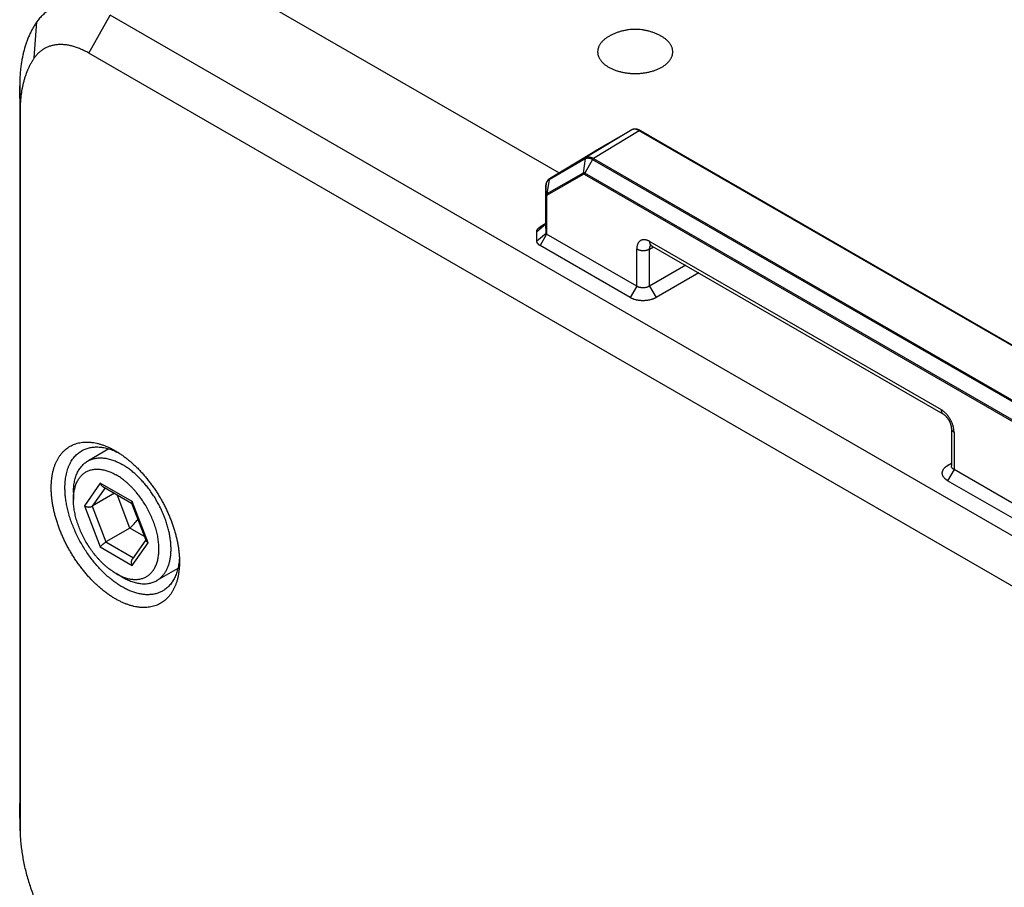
# Model space of a CAD drawing. Header units: inches. Extents: x 0 to 34, y 0 to 22.
# Tile 29 of 80: x 26.5 to 27.3, y 18.2 to 18.9. Entities that reach past the tile are written whole.
import ezdxf

# ---------------------------------------------------------------- set-up
doc = ezdxf.new("R2010")
doc.units = ezdxf.units.IN
doc.header["$LTSCALE"] = 1.87
doc.header["$MEASUREMENT"] = 0
doc.layers.get('0').update_dxf_attribs({"linetype": 'CONTINUOUS'})

msp = doc.modelspace()

# ---------------------------------------------------------------- linework, layer by layer
at = {"color": 7, "linetype": 'CONTINUOUS'}
for p, q in [((26.6115, 18.9293), (26.90821, 18.75798)), ((26.52311, 18.85607), (26.54078, 18.88705)), ((28.97083, 17.48397), (26.54078, 18.88705)), ((26.47852, 18.85209), (26.48061, 18.88168)), ((28.95315, 17.453), (26.52311, 18.85607)), ((26.46688, 18.80867), (26.46657, 18.82926)), ((26.46657, 18.82926), (26.46657, 18.2414)), ((26.46688, 18.80867), (26.46688, 18.22081)), ((26.96769, 18.79317), (26.9302, 18.77045)), ((26.96771, 18.79318), (26.93759, 18.7758)), ((26.96769, 18.79317), (26.96771, 18.79318)), ((26.97394, 18.79255), (26.93645, 18.76983)), ((28.66356, 17.81698), (26.97394, 18.79255)), ((26.97461, 18.79269), (26.9746, 18.7927)), ((26.9747, 18.79264), (26.97461, 18.79269)), ((26.98139, 18.78892), (26.9747, 18.79264)), ((28.66433, 17.81707), (26.9747, 18.79264)), ((26.98139, 18.78891), (26.98139, 18.78892)), ((26.98139, 18.78892), (28.67102, 17.81334)), ((26.89998, 18.75248), (26.92969, 18.76963)), ((26.90041, 18.75325), (26.93759, 18.7758)), ((26.90049, 18.7533), (26.9302, 18.77045)), ((26.92969, 18.76963), (26.92787, 18.75785)), ((26.93572, 18.76903), (26.92925, 18.75771)), ((26.93645, 18.76983), (26.93572, 18.76903)), ((26.93572, 18.76903), (28.62479, 17.79379)), ((26.93645, 18.76983), (28.62553, 17.79458)), ((26.93761, 18.77581), (26.93754, 18.77577)), ((26.92787, 18.75785), (26.89817, 18.7407)), ((26.92809, 18.75676), (26.89839, 18.73961)), ((26.90041, 18.75325), (26.90049, 18.7533)), ((26.9281, 18.75676), (26.92787, 18.75785)), ((26.92895, 18.75668), (26.92925, 18.75771)), ((28.61802, 17.78143), (26.92895, 18.75668)), ((28.61832, 17.78246), (26.92925, 18.75771)), ((26.89748, 18.74697), (26.89748, 18.74696)), ((26.89748, 18.71597), (26.89748, 18.74697)), ((26.89748, 18.74696), (26.89759, 18.73943)), ((26.89998, 18.75248), (26.89817, 18.7407)), ((26.89759, 18.73943), (26.89759, 18.70831)), ((26.89803, 18.73883), (26.89759, 18.73943)), ((26.89803, 18.73883), (26.89803, 18.70767)), ((26.89839, 18.73961), (26.89817, 18.7407)), ((26.89748, 18.71597), (26.88994, 18.70976)), ((26.8925, 18.71356), (26.89748, 18.71663)), ((26.89748, 18.71643), (26.8925, 18.71356)), ((26.89748, 18.71597), (26.89748, 18.71598)), ((26.89759, 18.70831), (26.89748, 18.71597)), ((26.89006, 18.7021), (26.88994, 18.70976)), ((26.89759, 18.70831), (26.89006, 18.7021)), ((26.89803, 18.70767), (26.89273, 18.69838)), ((26.97185, 18.66505), (26.89803, 18.70767)), ((26.96655, 18.65576), (26.89273, 18.69838)), ((26.98237, 18.69561), (26.98568, 18.69739)), ((26.98246, 18.70178), (27.22101, 18.56404)), ((26.98401, 18.69835), (27.22256, 18.56061)), ((26.97185, 18.66505), (26.97185, 18.69566)), ((26.98237, 18.66521), (26.98237, 18.69561)), ((27.01189, 18.68225), (26.98237, 18.66521)), ((27.02268, 18.67602), (26.98776, 18.65586)), ((26.97185, 18.66505), (26.96655, 18.65576)), ((26.98237, 18.66521), (26.98776, 18.65586)), ((27.22942, 18.54874), (27.22942, 18.51809)), ((27.23162, 18.54567), (27.23162, 18.51496)), ((26.5396, 18.53189), (26.52229, 18.5219)), ((27.22622, 18.51818), (27.22942, 18.52016)), ((27.22942, 18.52003), (27.22622, 18.51818)), ((27.23162, 18.51496), (27.2264, 18.50583)), ((27.30773, 18.47101), (27.23162, 18.51496)), ((26.53255, 18.50372), (26.51951, 18.48517)), ((26.55863, 18.48866), (26.53255, 18.50372)), ((27.30252, 18.46188), (27.2264, 18.50583)), ((26.51059, 18.49604), (26.51059, 18.49032)), ((26.5365, 18.50003), (26.52586, 18.48491)), ((26.54428, 18.49554), (26.52586, 18.48491)), ((26.53462, 18.50112), (26.55823, 18.48749)), ((26.55688, 18.46705), (26.54627, 18.49439)), ((26.5582, 18.48756), (26.57023, 18.45654)), ((26.57167, 18.45505), (26.55863, 18.48866)), ((26.51951, 18.48517), (26.53255, 18.45156)), ((26.52586, 18.48491), (26.5372, 18.45568)), ((26.55688, 18.46705), (26.5372, 18.45568)), ((26.56884, 18.46014), (26.55688, 18.46705)), ((26.5372, 18.45568), (26.55966, 18.44271)), ((26.55863, 18.4365), (26.57167, 18.45505)), ((26.56993, 18.45733), (26.55897, 18.44174)), ((26.53255, 18.45156), (26.55863, 18.4365)), ((26.5961, 18.43403), (26.5788, 18.42404)), ((26.54559, 18.4297), (26.5456, 18.42969)), ((26.55055, 18.42684), (26.5456, 18.42969)), ((26.46688, 18.22081), (26.46657, 18.2414)), ((26.46657, 18.2414), (26.46659, 18.23924)), ((26.46689, 18.21902), (26.46659, 18.23924)), ((26.46688, 18.22081), (26.46689, 18.21902))]:
    msp.add_line(p, q, dxfattribs=at)
for points in [[(26.9746, 18.7927), (26.97435, 18.79283), (26.97404, 18.79299), (26.97373, 18.79313), (26.97342, 18.79327), (26.97311, 18.79339), (26.9728, 18.7935), (26.97249, 18.79359), (26.97219, 18.79367), (26.97188, 18.79374), (26.97158, 18.7938), (26.97129, 18.79384), (26.97099, 18.79387), (26.9707, 18.79389), (26.97042, 18.79389), (26.97014, 18.79388), (26.96987, 18.79386), (26.96961, 18.79383), (26.96934, 18.79379), (26.96909, 18.79373), (26.96884, 18.79366), (26.9686, 18.79359), (26.96836, 18.7935), (26.96813, 18.7934), (26.9679, 18.79329), (26.96771, 18.79318)], [(26.90041, 18.75325), (26.90028, 18.75317), (26.90008, 18.75303), (26.89988, 18.75288), (26.89969, 18.75272), (26.89951, 18.75256), (26.89933, 18.75238), (26.89916, 18.75219), (26.899, 18.752), (26.89884, 18.75179), (26.89869, 18.75157), (26.89855, 18.75135), (26.89841, 18.75111), (26.89828, 18.75087), (26.89817, 18.75061), (26.89806, 18.75035), (26.89796, 18.75008), (26.89786, 18.7498), (26.89778, 18.74951), (26.89771, 18.74921), (26.89765, 18.7489), (26.89759, 18.74859), (26.89755, 18.74827), (26.89752, 18.74794), (26.8975, 18.74761), (26.89748, 18.74727), (26.89748, 18.74697)], [(26.98296, 18.69879), (26.98296, 18.69879), (26.98297, 18.69879), (26.98298, 18.69879), (26.98301, 18.69878), (26.98304, 18.69877), (26.98308, 18.69876), (26.98313, 18.69875), (26.98319, 18.69873), (26.98325, 18.69871), (26.98332, 18.69868), (26.9834, 18.69865), (26.98349, 18.69861), (26.98359, 18.69857), (26.98369, 18.69852), (26.9838, 18.69847), (26.98391, 18.6984), (26.98401, 18.69835)], [(27.22256, 18.56061), (27.22267, 18.56055), (27.2228, 18.56047), (27.22293, 18.56038), (27.22307, 18.56029), (27.22322, 18.56018), (27.22337, 18.56008), (27.22352, 18.55996), (27.22368, 18.55983), (27.22384, 18.5597), (27.22401, 18.55956), (27.22418, 18.55941), (27.22435, 18.55925), (27.22452, 18.55908), (27.2247, 18.55891), (27.22487, 18.55873), (27.22505, 18.55854), (27.22523, 18.55835), (27.2254, 18.55815), (27.22558, 18.55794), (27.22575, 18.55773), (27.22593, 18.55751), (27.2261, 18.55728), (27.22627, 18.55705), (27.22644, 18.55682), (27.22661, 18.55657), (27.22677, 18.55633), (27.22693, 18.55608), (27.22709, 18.55582), (27.22724, 18.55557), (27.22739, 18.55531), (27.22754, 18.55504), (27.22768, 18.55478), (27.22782, 18.55452), (27.22795, 18.55425), (27.22807, 18.55399), (27.22819, 18.55372), (27.22831, 18.55346), (27.22841, 18.5532), (27.22852, 18.55294), (27.22861, 18.55268), (27.22871, 18.55242), (27.22879, 18.55217), (27.22887, 18.55192), (27.22895, 18.55167), (27.22901, 18.55143), (27.22908, 18.55119), (27.22913, 18.55096), (27.22918, 18.55073), (27.22923, 18.55051), (27.22927, 18.5503), (27.2293, 18.55009), (27.22933, 18.54989), (27.22936, 18.5497), (27.22938, 18.54952), (27.22939, 18.54934), (27.22941, 18.54917), (27.22941, 18.54901), (27.22942, 18.54886), (27.22942, 18.54874)]]:
    msp.add_lwpolyline(points, dxfattribs=at)
for centre, radius, start, end in [((26.97752, 18.84406), 0.02958, 60.00158, 61.58408), ((26.96974, 18.78961), 0.00411, 119.67793, 119.9883), ((26.9397, 18.77214), 0.00422, 120.00317, 121.15763), ((26.37823, 18.63802), 0.24728, 316.25941, 318.49272)]:
    msp.add_arc(centre, radius, start, end, dxfattribs=at)
for points, knots in [([(26.49105, 18.89156), (26.49055, 18.89125), (26.48955, 18.89061), (26.48811, 18.88957), (26.48672, 18.88845), (26.48539, 18.88725), (26.48411, 18.88597), (26.48288, 18.88461), (26.48171, 18.88318), (26.48097, 18.88219), (26.48061, 18.88168)], [0, 0, 0, 0, 0.122271, 0.244873, 0.368038, 0.491995, 0.616964, 0.743156, 0.870772, 1, 1, 1, 1]), ([(26.48061, 18.88168), (26.48004, 18.88086), (26.47892, 18.87918), (26.47735, 18.87655), (26.47588, 18.87382), (26.47452, 18.87097), (26.47326, 18.86801), (26.47171, 18.86389), (26.47038, 18.85959), (26.46928, 18.85515), (26.46856, 18.8517), (26.46795, 18.84815), (26.46744, 18.84452), (26.46705, 18.84081), (26.46668, 18.83572), (26.46657, 18.83186), (26.46657, 18.82926)], [0, 0, 0, 0, 0.054531, 0.109917, 0.166225, 0.223514, 0.281837, 0.34124, 0.463411, 0.52626, 0.590304, 0.655556, 0.722024, 0.78971, 0.85861, 1, 1, 1, 1]), ([(26.9916, 18.87007), (26.9908, 18.87051), (26.98958, 18.87112), (26.98791, 18.87188), (26.98623, 18.87258), (26.98409, 18.87336), (26.98146, 18.87415), (26.97878, 18.87477), (26.97606, 18.87522), (26.97332, 18.87549), (26.97057, 18.87558), (26.96781, 18.87549), (26.96507, 18.87522), (26.96235, 18.87477), (26.95968, 18.87415), (26.95705, 18.87336), (26.9549, 18.87258), (26.95322, 18.87188), (26.95156, 18.87112), (26.95034, 18.87051), (26.94954, 18.87007)], [0, 0, 0, 0, 0.062205, 0.093344, 0.124504, 0.186881, 0.249343, 0.311895, 0.374534, 0.437245, 0.5, 0.562755, 0.625466, 0.688105, 0.750657, 0.813119, 0.875496, 0.906656, 0.937795, 1, 1, 1, 1]), ([(26.94954, 18.87007), (26.94917, 18.86987), (26.94844, 18.86946), (26.9474, 18.86881), (26.94642, 18.86812), (26.94549, 18.86741), (26.94463, 18.86667), (26.94384, 18.86591), (26.94311, 18.86513), (26.94245, 18.86432), (26.94186, 18.8635), (26.94134, 18.86266), (26.94089, 18.86181), (26.94052, 18.86094), (26.94023, 18.86007), (26.94001, 18.85919), (26.93987, 18.8583), (26.93981, 18.85741), (26.93982, 18.85652), (26.93991, 18.85563), (26.94008, 18.85474), (26.94033, 18.85386), (26.94065, 18.85299), (26.94104, 18.85213), (26.94151, 18.85128), (26.94206, 18.85044), (26.94267, 18.84963), (26.94336, 18.84883), (26.94411, 18.84805), (26.94493, 18.8473), (26.94581, 18.84657), (26.94676, 18.84587), (26.94776, 18.8452), (26.94846, 18.84477), (26.94882, 18.84457)], [0, 0, 0, 0, 0.038049, 0.075141, 0.111259, 0.146395, 0.180551, 0.213738, 0.245979, 0.277311, 0.30778, 0.337448, 0.366389, 0.394691, 0.422454, 0.44979, 0.476821, 0.503676, 0.530488, 0.55739, 0.584516, 0.61199, 0.639933, 0.668451, 0.697641, 0.727586, 0.758356, 0.790006, 0.822581, 0.85611, 0.890614, 0.926099, 0.962565, 1, 1, 1, 1]), ([(26.94882, 18.84457), (26.94955, 18.84415), (26.95068, 18.84356), (26.95225, 18.84285), (26.95349, 18.84235), (26.95476, 18.84188), (26.95653, 18.84131), (26.95882, 18.84068), (26.96165, 18.8401), (26.96458, 18.83968), (26.96756, 18.83942), (26.97057, 18.83934), (26.97357, 18.83942), (26.97656, 18.83968), (26.97948, 18.8401), (26.98232, 18.84068), (26.98461, 18.84131), (26.98637, 18.84188), (26.98764, 18.84235), (26.98888, 18.84285), (26.99007, 18.84338), (26.99121, 18.84395), (26.9923, 18.84455), (26.99335, 18.84518), (26.99433, 18.84584), (26.99526, 18.84653), (26.99613, 18.84724), (26.99694, 18.84798), (26.99769, 18.84874), (26.99837, 18.84952), (26.99898, 18.85031), (26.99952, 18.85113), (27, 18.85195), (27.0004, 18.8528), (27.00073, 18.85365), (27.00099, 18.85451), (27.00118, 18.85538), (27.00129, 18.85625), (27.00133, 18.85712), (27.00129, 18.85799), (27.00118, 18.85887), (27.00099, 18.85973), (27.00073, 18.86059), (27.0004, 18.86145), (27, 18.86229), (26.99952, 18.86311), (26.99898, 18.86393), (26.99837, 18.86473), (26.99769, 18.8655), (26.99694, 18.86626), (26.99613, 18.867), (26.99526, 18.86771), (26.99433, 18.8684), (26.99335, 18.86906), (26.99266, 18.86947), (26.99231, 18.86967)], [0, 0, 0, 0, 0.03254, 0.049368, 0.066545, 0.084051, 0.101867, 0.13833, 0.175741, 0.213878, 0.252509, 0.291389, 0.330269, 0.368899, 0.407037, 0.444447, 0.48091, 0.498726, 0.516233, 0.533409, 0.550237, 0.5667, 0.582784, 0.598479, 0.613775, 0.628669, 0.64316, 0.65725, 0.670947, 0.684262, 0.697213, 0.709821, 0.722114, 0.734123, 0.745887, 0.757447, 0.768851, 0.780149, 0.791392, 0.802636, 0.813933, 0.825337, 0.836897, 0.848661, 0.86067, 0.872963, 0.885571, 0.898522, 0.911838, 0.925535, 0.939625, 0.954115, 0.969009, 0.984306, 1, 1, 1, 1]), ([(26.52311, 18.85607), (26.522, 18.85671), (26.5198, 18.8579), (26.51644, 18.85946), (26.51312, 18.86075), (26.50983, 18.86177), (26.5066, 18.86251), (26.50345, 18.86297), (26.50086, 18.86311), (26.49884, 18.86308), (26.49737, 18.86299), (26.49592, 18.86282), (26.4945, 18.86258), (26.49312, 18.86228), (26.49176, 18.8619), (26.49044, 18.86145), (26.48915, 18.86093), (26.4879, 18.86035), (26.48669, 18.85969), (26.48552, 18.85897), (26.48439, 18.85818), (26.48329, 18.85733), (26.48225, 18.8564), (26.48124, 18.85542), (26.48028, 18.85437), (26.47937, 18.85326), (26.47879, 18.85249), (26.47852, 18.85209)], [0, 0, 0, 0, 0.077216, 0.151799, 0.223724, 0.293011, 0.359731, 0.42401, 0.486031, 0.516278, 0.546059, 0.575413, 0.604384, 0.633021, 0.661372, 0.689493, 0.717438, 0.745265, 0.773032, 0.800799, 0.828626, 0.856571, 0.884691, 0.913042, 0.941677, 0.970647, 1, 1, 1, 1]), ([(26.47852, 18.85209), (26.47804, 18.85141), (26.47711, 18.85002), (26.47581, 18.84785), (26.4746, 18.84558), (26.47308, 18.84241), (26.47175, 18.83908), (26.4706, 18.83561), (26.46955, 18.83197), (26.46869, 18.8282), (26.46802, 18.82432), (26.46761, 18.82132), (26.46728, 18.81824), (26.46697, 18.81402), (26.46688, 18.81082), (26.46688, 18.80867)], [0, 0, 0, 0, 0.054533, 0.10992, 0.166229, 0.223519, 0.341222, 0.401746, 0.46342, 0.590294, 0.655548, 0.722018, 0.789705, 0.858606, 1, 1, 1, 1]), ([(26.97394, 18.79255), (26.97387, 18.79259), (26.97372, 18.79267), (26.97351, 18.79279), (26.97329, 18.7929), (26.973, 18.79303), (26.97265, 18.79318), (26.97209, 18.7934), (26.97139, 18.7936), (26.97058, 18.79374), (26.96992, 18.79376), (26.96941, 18.79372), (26.96904, 18.79367), (26.96869, 18.79359), (26.96835, 18.79348), (26.96802, 18.79335), (26.96781, 18.79324), (26.96771, 18.79318)], [0, 0, 0, 0, 0.037979, 0.075488, 0.11253, 0.14908, 0.220706, 0.290364, 0.423802, 0.549789, 0.669054, 0.726543, 0.782813, 0.838066, 0.892527, 0.946432, 1, 1, 1, 1]), ([(26.97394, 18.79255), (26.97401, 18.79259), (26.97411, 18.79264), (26.97425, 18.79269), (26.97435, 18.79271), (26.97444, 18.79271), (26.97454, 18.7927), (26.97462, 18.79268), (26.97467, 18.79266), (26.9747, 18.79264)], [0, 0, 0, 0, 0.290196, 0.423771, 0.549885, 0.669246, 0.782976, 0.892604, 1, 1, 1, 1]), ([(26.9302, 18.77045), (26.93017, 18.77043), (26.9301, 18.77038), (26.93001, 18.7703), (26.92993, 18.77021), (26.92983, 18.77008), (26.92974, 18.76989), (26.9297, 18.76972), (26.92969, 18.76963)], [0, 0, 0, 0, 0.119846, 0.240342, 0.361998, 0.485271, 0.737726, 1, 1, 1, 1]), ([(26.92969, 18.76963), (26.92978, 18.76969), (26.92999, 18.76979), (26.9303, 18.76993), (26.93063, 18.77003), (26.93097, 18.77011), (26.93133, 18.77017), (26.93182, 18.7702), (26.93232, 18.77018), (26.93284, 18.77012), (26.93338, 18.77001), (26.93407, 18.76981), (26.9349, 18.76948), (26.93544, 18.76919), (26.93572, 18.76904)], [0, 0, 0, 0, 0.053737, 0.107702, 0.162148, 0.217325, 0.273477, 0.330835, 0.449926, 0.512081, 0.576091, 0.709746, 0.851068, 1, 1, 1, 1]), ([(26.9302, 18.77045), (26.9303, 18.77051), (26.93051, 18.77062), (26.93084, 18.77075), (26.93118, 18.77086), (26.93154, 18.77095), (26.9319, 18.771), (26.93228, 18.77103), (26.93267, 18.77103), (26.93306, 18.771), (26.93347, 18.77095), (26.93388, 18.77087), (26.9343, 18.77076), (26.93488, 18.77058), (26.9356, 18.77029), (26.93617, 18.76999), (26.93645, 18.76983)], [0, 0, 0, 0, 0.053691, 0.107623, 0.162043, 0.217205, 0.273349, 0.330704, 0.389477, 0.449862, 0.512015, 0.576021, 0.641916, 0.709722, 0.851051, 1, 1, 1, 1]), ([(26.90049, 18.7533), (26.90046, 18.75327), (26.90039, 18.75323), (26.9003, 18.75315), (26.90022, 18.75306), (26.90012, 18.75293), (26.90003, 18.75273), (26.89999, 18.75257), (26.89998, 18.75248)], [0, 0, 0, 0, 0.119713, 0.24009, 0.361656, 0.484879, 0.7374, 1, 1, 1, 1]), ([(26.92925, 18.75771), (26.92922, 18.75773), (26.92916, 18.75776), (26.92906, 18.75781), (26.92897, 18.75785), (26.92884, 18.7579), (26.92869, 18.75794), (26.92851, 18.75797), (26.92836, 18.75798), (26.92825, 18.75797), (26.92817, 18.75796), (26.9281, 18.75794), (26.92805, 18.75793), (26.92802, 18.75791), (26.92798, 18.7579), (26.92793, 18.75788), (26.9279, 18.75786), (26.92787, 18.75785)], [0, 0, 0, 0, 0.075238, 0.148606, 0.220082, 0.289659, 0.423102, 0.5492, 0.668474, 0.725943, 0.78219, 0.837427, 0.864758, 0.891923, 0.918929, 0.945895, 1, 1, 1, 1]), ([(26.92895, 18.75668), (26.92893, 18.75669), (26.9289, 18.75671), (26.92884, 18.75674), (26.92878, 18.75676), (26.9287, 18.75679), (26.9286, 18.75682), (26.92849, 18.75684), (26.92838, 18.75684), (26.92829, 18.75683), (26.92823, 18.75682), (26.92818, 18.7568), (26.92814, 18.75678), (26.92811, 18.75677), (26.92809, 18.75676)], [0, 0, 0, 0, 0.075128, 0.148548, 0.220105, 0.289735, 0.423176, 0.549095, 0.668284, 0.782003, 0.837357, 0.891968, 0.946102, 1, 1, 1, 1]), ([(26.89748, 18.74697), (26.89748, 18.74728), (26.8975, 18.74789), (26.8976, 18.74864), (26.89772, 18.7492), (26.89783, 18.7496), (26.89796, 18.74999), (26.89811, 18.75035), (26.89829, 18.7507), (26.89847, 18.75102), (26.89868, 18.75132), (26.89891, 18.7516), (26.89915, 18.75186), (26.89941, 18.75209), (26.89969, 18.7523), (26.89988, 18.75243), (26.89998, 18.75248)], [0, 0, 0, 0, 0.148143, 0.288442, 0.35574, 0.421202, 0.48491, 0.546962, 0.607468, 0.666541, 0.724313, 0.780939, 0.836608, 0.891525, 0.945912, 1, 1, 1, 1]), ([(26.89817, 18.7407), (26.89814, 18.74068), (26.8981, 18.74066), (26.89804, 18.74061), (26.89798, 18.74056), (26.8979, 18.74048), (26.89782, 18.74036), (26.89774, 18.74021), (26.89767, 18.74004), (26.89761, 18.73978), (26.89759, 18.73957), (26.89759, 18.73943)], [0, 0, 0, 0, 0.053752, 0.107905, 0.162617, 0.218167, 0.332587, 0.452568, 0.578678, 0.711561, 1, 1, 1, 1]), ([(26.89839, 18.73961), (26.89837, 18.7396), (26.89835, 18.73959), (26.89829, 18.73955), (26.89823, 18.73949), (26.89817, 18.73941), (26.89812, 18.73931), (26.89808, 18.7392), (26.89806, 18.73911), (26.89805, 18.73902), (26.89804, 18.73897), (26.89804, 18.73893), (26.89803, 18.73888), (26.89803, 18.73885), (26.89803, 18.73883)], [0, 0, 0, 0, 0.0539, 0.108049, 0.217968, 0.331704, 0.450939, 0.576899, 0.710316, 0.779944, 0.851536, 0.888069, 0.924981, 1, 1, 1, 1]), ([(26.88994, 18.70976), (26.88994, 18.70978), (26.88994, 18.70982), (26.88994, 18.70988), (26.88993, 18.70992), (26.88994, 18.70996), (26.88994, 18.71002), (26.88994, 18.71008), (26.88995, 18.71015), (26.88996, 18.71021), (26.88996, 18.71028), (26.88997, 18.71034), (26.88999, 18.71043), (26.89001, 18.71054), (26.89005, 18.71067), (26.8901, 18.71084), (26.89018, 18.71105), (26.8903, 18.71131), (26.89043, 18.71156), (26.89056, 18.71176), (26.89068, 18.71192), (26.8908, 18.71208), (26.89096, 18.71228), (26.89113, 18.71247), (26.89128, 18.71262), (26.8914, 18.71273), (26.89152, 18.71285), (26.89164, 18.71295), (26.89175, 18.71304), (26.89184, 18.71311), (26.89191, 18.71316), (26.89198, 18.71322), (26.89205, 18.71327), (26.89211, 18.71331), (26.89216, 18.71334), (26.89221, 18.71338), (26.89227, 18.71342), (26.89234, 18.71347), (26.89242, 18.71351), (26.89248, 18.71354), (26.8925, 18.71356)], [0, 0, 0, 0, 0.013579, 0.027154, 0.033939, 0.040725, 0.054313, 0.06792, 0.081539, 0.095174, 0.108838, 0.122536, 0.136272, 0.163865, 0.191652, 0.219665, 0.276456, 0.334429, 0.393703, 0.454346, 0.485191, 0.516387, 0.579886, 0.64501, 0.67823, 0.71191, 0.746063, 0.780702, 0.815839, 0.833591, 0.851466, 0.869478, 0.887642, 0.905924, 0.915088, 0.924256, 0.942665, 0.961426, 0.980739, 1, 1, 1, 1]), ([(26.89803, 18.70767), (26.89802, 18.70768), (26.89799, 18.7077), (26.89796, 18.70772), (26.89793, 18.70774), (26.89791, 18.70775), (26.89788, 18.70777), (26.89785, 18.7078), (26.89781, 18.70784), (26.89777, 18.70788), (26.89774, 18.70792), (26.8977, 18.70797), (26.89766, 18.70804), (26.89762, 18.70813), (26.8976, 18.70822), (26.89759, 18.70828), (26.89759, 18.70831)], [0, 0, 0, 0, 0.073331, 0.109117, 0.144197, 0.178859, 0.213168, 0.280473, 0.346129, 0.410323, 0.473243, 0.53514, 0.656185, 0.773761, 0.888286, 1, 1, 1, 1]), ([(26.89273, 18.69838), (26.8927, 18.69839), (26.89265, 18.69842), (26.89257, 18.69846), (26.89249, 18.69851), (26.89243, 18.69855), (26.89238, 18.69858), (26.89233, 18.69861), (26.89227, 18.69865), (26.89219, 18.6987), (26.89212, 18.69875), (26.89205, 18.6988), (26.89196, 18.69887), (26.89185, 18.69895), (26.89172, 18.69906), (26.8916, 18.69917), (26.89148, 18.69927), (26.89133, 18.69942), (26.89115, 18.69961), (26.89098, 18.6998), (26.89085, 18.69996), (26.89074, 18.70012), (26.8906, 18.70032), (26.89045, 18.70056), (26.89033, 18.70081), (26.89024, 18.70102), (26.89019, 18.70119), (26.89015, 18.70132), (26.89012, 18.70143), (26.8901, 18.70151), (26.89009, 18.70158), (26.89008, 18.70164), (26.89007, 18.70171), (26.89007, 18.70177), (26.89006, 18.70184), (26.89006, 18.70189), (26.89005, 18.70194), (26.89005, 18.70198), (26.89005, 18.70203), (26.89006, 18.70208), (26.89006, 18.7021)], [0, 0, 0, 0, 0.01926, 0.03857, 0.057332, 0.075743, 0.084911, 0.094075, 0.112357, 0.130521, 0.148533, 0.166408, 0.18416, 0.219297, 0.253936, 0.288088, 0.321767, 0.354986, 0.420106, 0.483602, 0.514795, 0.545638, 0.606277, 0.665549, 0.723521, 0.780313, 0.808326, 0.836114, 0.863709, 0.877446, 0.891146, 0.904811, 0.918448, 0.932068, 0.945678, 0.959268, 0.966055, 0.97284, 0.986419, 1, 1, 1, 1]), ([(26.98246, 18.70178), (26.98237, 18.70183), (26.9822, 18.70193), (26.98194, 18.70207), (26.98168, 18.7022), (26.98134, 18.70236), (26.98091, 18.70255), (26.9804, 18.70274), (26.97989, 18.7029), (26.97939, 18.70303), (26.97889, 18.70313), (26.97825, 18.70322), (26.97762, 18.70324), (26.97701, 18.70319), (26.97657, 18.70312), (26.97614, 18.70302), (26.97573, 18.70289), (26.97533, 18.70273), (26.97496, 18.70253), (26.9746, 18.7023), (26.97426, 18.70204), (26.97393, 18.70175), (26.97363, 18.70143), (26.97336, 18.70108), (26.9731, 18.70071), (26.97287, 18.7003), (26.97258, 18.69973), (26.97235, 18.6991), (26.97217, 18.69845), (26.97205, 18.69793), (26.97196, 18.69738), (26.97191, 18.69692), (26.97188, 18.69654), (26.97187, 18.69625), (26.97186, 18.69596), (26.97185, 18.69576), (26.97185, 18.69566)], [0, 0, 0, 0, 0.018921, 0.037612, 0.05607, 0.074287, 0.109997, 0.144736, 0.178507, 0.211329, 0.243238, 0.274278, 0.33394, 0.362735, 0.390939, 0.41865, 0.445982, 0.473059, 0.500009, 0.526959, 0.554037, 0.581368, 0.609074, 0.637271, 0.666063, 0.695537, 0.725766, 0.788694, 0.821515, 0.855278, 0.890006, 0.925711, 0.943927, 0.962386, 0.981078, 1, 1, 1, 1]), ([(26.98237, 18.69561), (26.98236, 18.69577), (26.98237, 18.69608), (26.98241, 18.69654), (26.98249, 18.69697), (26.98261, 18.69737), (26.98275, 18.69775), (26.98293, 18.69809), (26.98315, 18.69839), (26.98331, 18.69857), (26.9834, 18.69865)], [0, 0, 0, 0, 0.145083, 0.283955, 0.416608, 0.543209, 0.664144, 0.780009, 0.891623, 1, 1, 1, 1]), ([(26.98401, 18.69835), (26.98395, 18.69838), (26.98383, 18.69846), (26.98366, 18.69859), (26.9835, 18.69873), (26.9833, 18.69895), (26.98307, 18.69926), (26.98285, 18.69967), (26.98267, 18.70014), (26.98255, 18.70065), (26.98247, 18.7012), (26.98246, 18.70158), (26.98246, 18.70178)], [0, 0, 0, 0, 0.053911, 0.108084, 0.162769, 0.218207, 0.33213, 0.451473, 0.577374, 0.710572, 0.851434, 1, 1, 1, 1]), ([(26.97185, 18.69566), (26.97203, 18.69556), (26.9724, 18.69536), (26.97298, 18.69511), (26.9736, 18.6949), (26.97426, 18.69472), (26.97494, 18.69458), (26.97565, 18.69447), (26.97637, 18.69441), (26.97709, 18.69438), (26.97782, 18.6944), (26.97854, 18.69446), (26.97924, 18.69455), (26.97993, 18.69469), (26.98059, 18.69486), (26.98122, 18.69507), (26.98181, 18.69532), (26.98219, 18.69551), (26.98237, 18.69561)], [0, 0, 0, 0, 0.055747, 0.113968, 0.174429, 0.236842, 0.300876, 0.366164, 0.432315, 0.498921, 0.565564, 0.631827, 0.6973, 0.761587, 0.824317, 0.885152, 0.943794, 1, 1, 1, 1]), ([(26.98237, 18.66521), (26.98232, 18.66518), (26.98226, 18.66514), (26.98217, 18.66509), (26.98208, 18.66504), (26.98196, 18.66498), (26.98182, 18.66491), (26.98167, 18.66484), (26.98148, 18.66475), (26.98123, 18.66464), (26.98092, 18.66452), (26.98049, 18.66437), (26.97993, 18.66421), (26.97925, 18.66405), (26.97854, 18.66394), (26.97782, 18.66387), (26.97709, 18.66384), (26.97637, 18.66385), (26.97577, 18.66389), (26.97529, 18.66394), (26.97483, 18.66401), (26.97426, 18.66412), (26.97371, 18.66427), (26.97328, 18.6644), (26.97298, 18.66452), (26.97273, 18.66462), (26.97253, 18.6647), (26.97239, 18.66477), (26.97225, 18.66483), (26.97212, 18.6649), (26.97198, 18.66497), (26.9719, 18.66502), (26.97185, 18.66505)], [0, 0, 0, 0, 0.014019, 0.021088, 0.028188, 0.042488, 0.056938, 0.071534, 0.086271, 0.116158, 0.146569, 0.177459, 0.240497, 0.304943, 0.370454, 0.436662, 0.503168, 0.569563, 0.635445, 0.668072, 0.700422, 0.764114, 0.82621, 0.856569, 0.886415, 0.915712, 0.930142, 0.944421, 0.958547, 0.972516, 0.986336, 1, 1, 1, 1]), ([(26.98776, 18.65586), (26.98767, 18.65581), (26.98754, 18.65573), (26.98736, 18.65564), (26.98722, 18.65556), (26.98708, 18.65549), (26.98689, 18.6554), (26.98666, 18.65528), (26.98637, 18.65515), (26.98607, 18.65501), (26.98577, 18.65489), (26.98536, 18.65472), (26.98484, 18.65453), (26.98397, 18.65425), (26.98285, 18.65394), (26.9817, 18.65369), (26.98076, 18.65354), (26.9798, 18.6534), (26.97858, 18.65329), (26.97712, 18.65324), (26.9759, 18.65327), (26.97493, 18.65334), (26.9742, 18.65341), (26.97349, 18.6535), (26.97278, 18.65361), (26.97209, 18.65374), (26.97118, 18.65394), (26.9703, 18.65418), (26.96944, 18.65446), (26.96882, 18.65468), (26.96832, 18.65488), (26.96793, 18.65505), (26.96764, 18.65519), (26.9674, 18.6553), (26.96722, 18.65539), (26.96708, 18.65546), (26.96695, 18.65554), (26.96677, 18.65563), (26.96664, 18.65571), (26.96655, 18.65576)], [0, 0, 0, 0, 0.013926, 0.020947, 0.027998, 0.035082, 0.042207, 0.056575, 0.07109, 0.085753, 0.100559, 0.115506, 0.145801, 0.176594, 0.239488, 0.303845, 0.336469, 0.369327, 0.435553, 0.502122, 0.568618, 0.601712, 0.634633, 0.667329, 0.699751, 0.731855, 0.763602, 0.825854, 0.85629, 0.886209, 0.915572, 0.930031, 0.944338, 0.958489, 0.965504, 0.972479, 0.979416, 0.986317, 1, 1, 1, 1]), ([(27.22101, 18.56404), (27.22101, 18.56385), (27.22103, 18.56347), (27.2211, 18.56292), (27.22123, 18.5624), (27.2214, 18.56194), (27.22162, 18.56152), (27.22185, 18.56121), (27.22205, 18.561), (27.22221, 18.56085), (27.22238, 18.56072), (27.2225, 18.56065), (27.22256, 18.56061)], [0, 0, 0, 0, 0.148578, 0.289445, 0.422643, 0.548539, 0.667875, 0.781791, 0.837227, 0.891911, 0.946085, 1, 1, 1, 1]), ([(27.23162, 18.54567), (27.23162, 18.54578), (27.23161, 18.54598), (27.2316, 18.54628), (27.23159, 18.54659), (27.23156, 18.54701), (27.2315, 18.54754), (27.23138, 18.54841), (27.23117, 18.54951), (27.23082, 18.55084), (27.23045, 18.55195), (27.23011, 18.55284), (27.22974, 18.55374), (27.22922, 18.55484), (27.22852, 18.55613), (27.22788, 18.55718), (27.22733, 18.55799), (27.22691, 18.55858), (27.22647, 18.55915), (27.22587, 18.55989), (27.22509, 18.56077), (27.22427, 18.56158), (27.22359, 18.56219), (27.22308, 18.56261), (27.22257, 18.56301), (27.22214, 18.56332), (27.22179, 18.56356), (27.22153, 18.56373), (27.22127, 18.56389), (27.2211, 18.56399), (27.22101, 18.56404)], [0, 0, 0, 0, 0.013723, 0.027606, 0.041648, 0.055851, 0.08472, 0.114189, 0.174794, 0.237365, 0.30155, 0.334138, 0.366989, 0.433273, 0.499986, 0.566698, 0.599925, 0.632992, 0.665846, 0.698434, 0.762616, 0.825183, 0.855758, 0.885803, 0.915278, 0.94415, 0.958353, 0.972395, 0.986278, 1, 1, 1, 1]), ([(27.22942, 18.54874), (27.22942, 18.54867), (27.22942, 18.54852), (27.22945, 18.54831), (27.2295, 18.5481), (27.22958, 18.54782), (27.22973, 18.54747), (27.22999, 18.54707), (27.2303, 18.54668), (27.23068, 18.54632), (27.23112, 18.54598), (27.23145, 18.54577), (27.23162, 18.54567)], [0, 0, 0, 0, 0.053917, 0.108092, 0.162777, 0.218213, 0.332131, 0.451468, 0.577364, 0.71056, 0.851426, 1, 1, 1, 1]), ([(26.49238, 18.50002), (26.49238, 18.501), (26.49243, 18.50293), (26.49261, 18.50579), (26.49293, 18.50856), (26.49337, 18.51124), (26.49393, 18.51382), (26.49461, 18.51629), (26.49529, 18.51827), (26.49589, 18.5198), (26.49653, 18.52126), (26.49739, 18.52302), (26.49855, 18.52501), (26.49982, 18.52687), (26.5012, 18.5286), (26.50269, 18.53018), (26.50428, 18.53161), (26.50596, 18.5329), (26.50775, 18.53403), (26.50962, 18.53501), (26.51157, 18.53583), (26.51361, 18.53648), (26.51572, 18.53698), (26.5179, 18.53731), (26.52015, 18.53749), (26.52246, 18.53749), (26.52441, 18.53736), (26.52599, 18.53718), (26.52762, 18.53694), (26.52967, 18.53653), (26.53216, 18.53589), (26.53467, 18.53509), (26.53721, 18.53413), (26.53977, 18.53302), (26.54234, 18.53175), (26.54403, 18.53082), (26.54488, 18.53033)], [0, 0, 0, 0, 0.037617, 0.074281, 0.10998, 0.144712, 0.178483, 0.211313, 0.243228, 0.258856, 0.274273, 0.304492, 0.333955, 0.362739, 0.390934, 0.418642, 0.445975, 0.473052, 0.5, 0.526948, 0.554025, 0.581358, 0.609066, 0.637261, 0.666045, 0.695508, 0.725727, 0.741144, 0.756772, 0.788687, 0.821517, 0.855288, 0.89002, 0.925719, 0.962383, 1, 1, 1, 1]), ([(26.50364, 18.50002), (26.50364, 18.5009), (26.50368, 18.50266), (26.50385, 18.50525), (26.50414, 18.50776), (26.50454, 18.51018), (26.50506, 18.51252), (26.50569, 18.51475), (26.50631, 18.51654), (26.50687, 18.51791), (26.50745, 18.51923), (26.50825, 18.52081), (26.50931, 18.5226), (26.51048, 18.52427), (26.51175, 18.52581), (26.51312, 18.52722), (26.51458, 18.52849), (26.51613, 18.52962), (26.51722, 18.53029), (26.51778, 18.53059)], [0, 0, 0, 0, 0.075381, 0.148821, 0.220295, 0.289802, 0.357355, 0.422994, 0.486778, 0.518004, 0.548801, 0.60916, 0.667998, 0.725482, 0.781801, 0.83717, 0.891823, 0.946012, 1, 1, 1, 1]), ([(26.51778, 18.53059), (26.51828, 18.53087), (26.5193, 18.53138), (26.5209, 18.53203), (26.52255, 18.53256), (26.52426, 18.53297), (26.52603, 18.53327), (26.52784, 18.53344), (26.5297, 18.53349), (26.5316, 18.53342), (26.53353, 18.53323), (26.5355, 18.53291), (26.5375, 18.53248), (26.53952, 18.53193), (26.54157, 18.53127), (26.54363, 18.53048), (26.54571, 18.52958), (26.54708, 18.52892), (26.54777, 18.52857)], [0, 0, 0, 0, 0.054696, 0.109669, 0.165129, 0.221278, 0.278304, 0.336382, 0.395667, 0.456297, 0.51839, 0.582046, 0.647342, 0.714342, 0.783088, 0.853608, 0.925913, 1, 1, 1, 1]), ([(26.54488, 18.53033), (26.54575, 18.52983), (26.54749, 18.52877), (26.55006, 18.52707), (26.55262, 18.52523), (26.55515, 18.52325), (26.55767, 18.52115), (26.56015, 18.51892), (26.5626, 18.51657), (26.565, 18.51412), (26.56735, 18.51155), (26.56965, 18.50888), (26.5719, 18.50612), (26.57407, 18.50327), (26.57618, 18.50035), (26.57821, 18.49734), (26.58016, 18.49427), (26.58203, 18.49115), (26.5838, 18.48797), (26.58548, 18.48474), (26.58707, 18.48148), (26.58855, 18.47819), (26.58993, 18.47488), (26.5912, 18.47156), (26.59236, 18.46824), (26.59341, 18.46492), (26.59433, 18.46161), (26.59514, 18.45831), (26.59583, 18.45505), (26.5964, 18.45182), (26.59684, 18.44864), (26.59716, 18.4455), (26.59735, 18.44242), (26.59739, 18.44039), (26.59739, 18.43939)], [0, 0, 0, 0, 0.027596, 0.055841, 0.084713, 0.114184, 0.14422, 0.174788, 0.205848, 0.237358, 0.269275, 0.301553, 0.334143, 0.366995, 0.40006, 0.433284, 0.466615, 0.5, 0.533385, 0.566716, 0.59994, 0.633005, 0.665857, 0.698447, 0.730725, 0.762642, 0.794152, 0.825212, 0.85578, 0.885816, 0.915287, 0.944159, 0.972404, 1, 1, 1, 1]), ([(26.51059, 18.49604), (26.51059, 18.49678), (26.51062, 18.49825), (26.51077, 18.50043), (26.51101, 18.50254), (26.51134, 18.50458), (26.51177, 18.50654), (26.51229, 18.50842), (26.5129, 18.51022), (26.51361, 18.51193), (26.5144, 18.51354), (26.51528, 18.51506), (26.51625, 18.51647), (26.5173, 18.51778), (26.51843, 18.51899), (26.51964, 18.52008), (26.52093, 18.52106), (26.52183, 18.52163), (26.52229, 18.5219)], [0, 0, 0, 0, 0.075235, 0.148563, 0.219961, 0.289426, 0.35697, 0.422629, 0.486459, 0.548542, 0.608981, 0.667908, 0.725476, 0.781867, 0.837283, 0.891948, 0.946103, 1, 1, 1, 1]), ([(26.52229, 18.5219), (26.52276, 18.52217), (26.52371, 18.52266), (26.52519, 18.52328), (26.52675, 18.52379), (26.52835, 18.52416), (26.53001, 18.52442), (26.53172, 18.52455), (26.53348, 18.52455), (26.53527, 18.52443), (26.5371, 18.52419), (26.53897, 18.52382), (26.54086, 18.52333), (26.54277, 18.52272), (26.54471, 18.52199), (26.54665, 18.52115), (26.54861, 18.52018), (26.5499, 18.51947), (26.55054, 18.5191)], [0, 0, 0, 0, 0.053895, 0.108049, 0.162713, 0.218128, 0.274518, 0.332085, 0.391011, 0.451451, 0.513533, 0.577365, 0.643024, 0.710569, 0.780034, 0.851434, 0.924763, 1, 1, 1, 1]), ([(26.5788, 18.42404), (26.57914, 18.42424), (26.57982, 18.42466), (26.58081, 18.42536), (26.58175, 18.42613), (26.58265, 18.42696), (26.5835, 18.42785), (26.58431, 18.4288), (26.58508, 18.42981), (26.58579, 18.43088), (26.58646, 18.43201), (26.5873, 18.4336), (26.58822, 18.43573), (26.5891, 18.43846), (26.58978, 18.44138), (26.59024, 18.44447), (26.59049, 18.44771), (26.59052, 18.45108), (26.59033, 18.45458), (26.58994, 18.45817), (26.58932, 18.46184), (26.5885, 18.46557), (26.58748, 18.46934), (26.58625, 18.47314), (26.58483, 18.47693), (26.58323, 18.4807), (26.58145, 18.48442), (26.5795, 18.48809), (26.5774, 18.49167), (26.57515, 18.49515), (26.57277, 18.49852), (26.57027, 18.50174), (26.56766, 18.50481), (26.56496, 18.50771), (26.56219, 18.51042), (26.55934, 18.51293), (26.55646, 18.51522), (26.55354, 18.51728), (26.55154, 18.51852), (26.55054, 18.5191)], [0, 0, 0, 0, 0.010652, 0.021333, 0.032071, 0.042894, 0.053829, 0.0649, 0.076131, 0.087543, 0.099157, 0.11099, 0.135366, 0.160778, 0.187292, 0.214944, 0.243742, 0.273671, 0.304693, 0.336752, 0.369777, 0.403681, 0.438366, 0.473724, 0.50964, 0.545992, 0.582651, 0.619487, 0.656368, 0.69316, 0.729732, 0.765952, 0.801696, 0.836843, 0.87128, 0.904902, 0.937614, 0.969336, 1, 1, 1, 1]), ([(26.51059, 18.49032), (26.51059, 18.49097), (26.51062, 18.49226), (26.51075, 18.49417), (26.51095, 18.49602), (26.51125, 18.4978), (26.51162, 18.49952), (26.51208, 18.50117), (26.51262, 18.50275), (26.51324, 18.50424), (26.51393, 18.50566), (26.5147, 18.50699), (26.51555, 18.50823), (26.51647, 18.50937), (26.51746, 18.51043), (26.51852, 18.51138), (26.51965, 18.51224), (26.52083, 18.513), (26.52208, 18.51365), (26.52339, 18.51419), (26.52475, 18.51463), (26.52615, 18.51496), (26.52761, 18.51519), (26.52911, 18.5153), (26.53064, 18.5153), (26.53222, 18.5152), (26.53382, 18.51499), (26.53545, 18.51466), (26.53711, 18.51424), (26.53879, 18.5137), (26.54048, 18.51306), (26.54219, 18.51232), (26.5439, 18.51147), (26.54503, 18.51085), (26.54559, 18.51053)], [0, 0, 0, 0, 0.037617, 0.07428, 0.109979, 0.14471, 0.178482, 0.21131, 0.243225, 0.274265, 0.304484, 0.333947, 0.36273, 0.390925, 0.418632, 0.445964, 0.473041, 0.499989, 0.526937, 0.554014, 0.581347, 0.609055, 0.637251, 0.666036, 0.695499, 0.72572, 0.756762, 0.788678, 0.821509, 0.855282, 0.890015, 0.925716, 0.962381, 1, 1, 1, 1]), ([(27.2264, 18.50583), (27.22632, 18.50588), (27.22619, 18.50595), (27.22602, 18.50605), (27.2259, 18.50613), (27.22578, 18.50621), (27.22562, 18.50631), (27.22542, 18.50645), (27.2252, 18.50661), (27.2249, 18.50684), (27.22456, 18.50712), (27.22417, 18.50748), (27.22369, 18.50796), (27.22327, 18.50847), (27.22291, 18.50901), (27.22268, 18.50941), (27.22248, 18.50982), (27.22231, 18.51024), (27.22218, 18.51066), (27.22209, 18.51108), (27.22203, 18.51151), (27.222, 18.51194), (27.22201, 18.51237), (27.22206, 18.51279), (27.22214, 18.51322), (27.22226, 18.51365), (27.22242, 18.51407), (27.22267, 18.51463), (27.22307, 18.51531), (27.22357, 18.51596), (27.22403, 18.51646), (27.22441, 18.51683), (27.22475, 18.51713), (27.22504, 18.51736), (27.22526, 18.51753), (27.22545, 18.51767), (27.22561, 18.51778), (27.22573, 18.51786), (27.22585, 18.51794), (27.22597, 18.51802), (27.22609, 18.5181), (27.22618, 18.51815), (27.22622, 18.51818)], [0, 0, 0, 0, 0.018767, 0.028067, 0.037315, 0.046508, 0.055641, 0.073729, 0.091581, 0.109196, 0.143713, 0.177308, 0.210013, 0.272881, 0.303162, 0.332735, 0.361668, 0.390036, 0.417939, 0.445485, 0.472791, 0.499976, 0.527162, 0.554471, 0.582023, 0.609936, 0.638317, 0.667253, 0.727061, 0.789909, 0.822615, 0.856225, 0.890774, 0.908404, 0.926269, 0.944366, 0.953504, 0.962703, 0.971953, 0.981247, 0.99059, 1, 1, 1, 1]), ([(27.23162, 18.51496), (27.23157, 18.51499), (27.23149, 18.51504), (27.23136, 18.51511), (27.23124, 18.51519), (27.23112, 18.51528), (27.23101, 18.51536), (27.23086, 18.51547), (27.23062, 18.51567), (27.2303, 18.51598), (27.22998, 18.51637), (27.22973, 18.51678), (27.22958, 18.51714), (27.2295, 18.51743), (27.22945, 18.51765), (27.22942, 18.51787), (27.22942, 18.51801), (27.22942, 18.51809)], [0, 0, 0, 0, 0.03734, 0.074232, 0.110695, 0.146692, 0.18222, 0.217279, 0.285993, 0.418015, 0.543489, 0.663263, 0.778279, 0.83443, 0.889942, 0.945052, 1, 1, 1, 1]), ([(26.53255, 18.50372), (26.53266, 18.50344), (26.53285, 18.50304), (26.53315, 18.50254), (26.53341, 18.50219), (26.53368, 18.50187), (26.53397, 18.50158), (26.53428, 18.50133), (26.53451, 18.50118), (26.53462, 18.50112)], [0, 0, 0, 0, 0.26321, 0.392088, 0.518766, 0.643033, 0.764721, 0.883719, 1, 1, 1, 1]), ([(26.5456, 18.42969), (26.54616, 18.42937), (26.54729, 18.42875), (26.54901, 18.4279), (26.55071, 18.42716), (26.55241, 18.42652), (26.55408, 18.42598), (26.55574, 18.42556), (26.55737, 18.42523), (26.55898, 18.42502), (26.56055, 18.42492), (26.56209, 18.42492), (26.56358, 18.42504), (26.56504, 18.42526), (26.56645, 18.42559), (26.5678, 18.42603), (26.56911, 18.42657), (26.57036, 18.42723), (26.57154, 18.42798), (26.57267, 18.42884), (26.57373, 18.42979), (26.57472, 18.43085), (26.57564, 18.432), (26.57649, 18.43324), (26.57726, 18.43457), (26.57795, 18.43598), (26.57857, 18.43748), (26.57911, 18.43905), (26.57957, 18.4407), (26.57994, 18.44242), (26.58024, 18.44421), (26.58044, 18.44605), (26.58057, 18.44796), (26.58061, 18.44992), (26.58057, 18.45193), (26.58044, 18.45398), (26.58023, 18.45607), (26.57993, 18.45819), (26.57956, 18.46034), (26.5791, 18.46252), (26.57856, 18.46471), (26.57794, 18.46692), (26.57724, 18.46913), (26.57621, 18.4721), (26.57473, 18.4758), (26.57269, 18.48016), (26.57038, 18.48442), (26.56784, 18.48855), (26.56509, 18.4925), (26.56263, 18.49563), (26.56057, 18.49801), (26.559, 18.49972), (26.5574, 18.50136), (26.55577, 18.50292), (26.55412, 18.50441), (26.55244, 18.50581), (26.55075, 18.50713), (26.54905, 18.50835), (26.54733, 18.50949), (26.54617, 18.51019), (26.54559, 18.51053)], [0, 0, 0, 0, 0.015694, 0.030989, 0.045882, 0.060372, 0.074461, 0.088157, 0.101472, 0.114422, 0.127029, 0.139321, 0.151329, 0.163092, 0.174651, 0.186054, 0.19735, 0.208593, 0.219835, 0.231131, 0.242534, 0.254094, 0.265857, 0.277865, 0.290157, 0.302765, 0.315715, 0.32903, 0.342726, 0.356816, 0.371306, 0.3862, 0.401496, 0.41719, 0.433274, 0.449736, 0.466564, 0.48374, 0.501247, 0.519062, 0.537165, 0.55553, 0.574132, 0.592945, 0.631082, 0.669713, 0.708593, 0.747473, 0.786104, 0.824242, 0.843055, 0.861657, 0.880022, 0.898125, 0.915941, 0.933448, 0.950625, 0.967453, 0.983916, 1, 1, 1, 1]), ([(26.59739, 18.43939), (26.59739, 18.43841), (26.59735, 18.43647), (26.59716, 18.43361), (26.59685, 18.43084), (26.59641, 18.42816), (26.59585, 18.42558), (26.59516, 18.42311), (26.59448, 18.42113), (26.59388, 18.4196), (26.59325, 18.41814), (26.59238, 18.41638), (26.59122, 18.41439), (26.58995, 18.41253), (26.58857, 18.41081), (26.58709, 18.40923), (26.5855, 18.40779), (26.58381, 18.40651), (26.58203, 18.40537), (26.58016, 18.4044), (26.5782, 18.40358), (26.57616, 18.40292), (26.57405, 18.40242), (26.57187, 18.40209), (26.56962, 18.40192), (26.56731, 18.40191), (26.56536, 18.40204), (26.56378, 18.40223), (26.56215, 18.40247), (26.5601, 18.40287), (26.55761, 18.40351), (26.5551, 18.40432), (26.55256, 18.40528), (26.55, 18.40639), (26.54743, 18.40766), (26.54486, 18.40907), (26.54228, 18.41064), (26.53971, 18.41234), (26.53715, 18.41418), (26.53462, 18.41616), (26.5321, 18.41826), (26.52962, 18.42049), (26.52718, 18.42283), (26.52477, 18.42529), (26.52242, 18.42786), (26.52012, 18.43053), (26.51788, 18.43329), (26.5157, 18.43613), (26.51359, 18.43906), (26.51156, 18.44207), (26.50961, 18.44513), (26.50775, 18.44826), (26.50597, 18.45144), (26.50429, 18.45467), (26.5027, 18.45793), (26.50122, 18.46121), (26.49984, 18.46452), (26.49857, 18.46784), (26.49741, 18.47117), (26.49637, 18.47449), (26.49544, 18.4778), (26.49463, 18.48109), (26.49394, 18.48436), (26.49338, 18.48758), (26.49294, 18.49077), (26.49262, 18.4939), (26.49243, 18.49698), (26.49238, 18.49901), (26.49238, 18.50002)], [0, 0, 0, 0, 0.015693, 0.030988, 0.045881, 0.06037, 0.074459, 0.088155, 0.101469, 0.107989, 0.11442, 0.127027, 0.139318, 0.151326, 0.163088, 0.174647, 0.186049, 0.197345, 0.208587, 0.21983, 0.231126, 0.242528, 0.254088, 0.265851, 0.277859, 0.290151, 0.302758, 0.30919, 0.31571, 0.329025, 0.342721, 0.356811, 0.371301, 0.386194, 0.40149, 0.417184, 0.433268, 0.449731, 0.466558, 0.483734, 0.501241, 0.519056, 0.537159, 0.555524, 0.574126, 0.592938, 0.611932, 0.631079, 0.650349, 0.669713, 0.689139, 0.708596, 0.728053, 0.747478, 0.766842, 0.786112, 0.805259, 0.824253, 0.843064, 0.861666, 0.88003, 0.898132, 0.915947, 0.933453, 0.950628, 0.967455, 0.983917, 1, 1, 1, 1]), ([(26.58407, 18.41578), (26.58366, 18.41554), (26.58284, 18.41507), (26.58156, 18.41446), (26.58024, 18.41392), (26.57887, 18.41346), (26.57747, 18.41309), (26.57603, 18.4128), (26.57456, 18.41259), (26.57305, 18.41246), (26.57151, 18.41242), (26.5694, 18.41247), (26.5667, 18.41276), (26.56339, 18.41342), (26.56002, 18.41441), (26.5566, 18.41572), (26.55315, 18.41734), (26.54968, 18.41926), (26.54622, 18.42148), (26.54278, 18.42398), (26.53939, 18.42675), (26.53605, 18.42976), (26.5328, 18.43302), (26.52964, 18.43649), (26.52659, 18.44016), (26.52368, 18.44401), (26.52091, 18.44801), (26.5183, 18.45215), (26.51587, 18.45641), (26.51363, 18.46076), (26.51159, 18.46517), (26.50976, 18.46963), (26.50816, 18.4741), (26.50678, 18.47857), (26.50565, 18.483), (26.50476, 18.48739), (26.50412, 18.49169), (26.50373, 18.49589), (26.50364, 18.49866), (26.50364, 18.50002)], [0, 0, 0, 0, 0.010667, 0.021353, 0.032087, 0.042899, 0.053814, 0.064859, 0.076058, 0.087433, 0.099006, 0.110795, 0.135075, 0.160386, 0.1868, 0.214357, 0.243069, 0.272922, 0.303881, 0.335891, 0.368881, 0.402764, 0.437444, 0.472811, 0.508749, 0.545135, 0.581839, 0.61873, 0.655673, 0.692534, 0.729179, 0.765475, 0.801297, 0.83652, 0.871031, 0.904724, 0.937502, 0.969284, 1, 1, 1, 1]), ([(26.54559, 18.4297), (26.54501, 18.43003), (26.54386, 18.43073), (26.54214, 18.43187), (26.54044, 18.4331), (26.53875, 18.43441), (26.53707, 18.43582), (26.53542, 18.4373), (26.53379, 18.43887), (26.53218, 18.4405), (26.53061, 18.44221), (26.52856, 18.4446), (26.5261, 18.44772), (26.52335, 18.45167), (26.5208, 18.4558), (26.5185, 18.46006), (26.51646, 18.46442), (26.51498, 18.46812), (26.51394, 18.47109), (26.51325, 18.4733), (26.51263, 18.47551), (26.51209, 18.4777), (26.51163, 18.47988), (26.51125, 18.48203), (26.51096, 18.48416), (26.51075, 18.48625), (26.51062, 18.4883), (26.51059, 18.48965), (26.51059, 18.49032)], [0, 0, 0, 0, 0.027598, 0.055846, 0.08472, 0.114192, 0.144231, 0.1748, 0.205862, 0.237374, 0.269292, 0.301572, 0.36701, 0.433294, 0.500006, 0.566717, 0.633001, 0.698439, 0.730717, 0.762635, 0.794146, 0.825207, 0.855775, 0.885813, 0.915284, 0.944157, 0.972403, 1, 1, 1, 1]), ([(26.55863, 18.48866), (26.55859, 18.4886), (26.55851, 18.48848), (26.55841, 18.48831), (26.55832, 18.48815), (26.55826, 18.48803), (26.55823, 18.48793), (26.55821, 18.48787), (26.55819, 18.48781), (26.55818, 18.48775), (26.55818, 18.4877), (26.55818, 18.48765), (26.55819, 18.4876), (26.55819, 18.48757), (26.5582, 18.48756)], [0, 0, 0, 0, 0.181262, 0.346636, 0.495665, 0.628037, 0.687963, 0.743739, 0.795432, 0.843165, 0.887129, 0.927615, 0.965044, 1, 1, 1, 1]), ([(26.51951, 18.48517), (26.51962, 18.48511), (26.51984, 18.48499), (26.52019, 18.48483), (26.52056, 18.48469), (26.52094, 18.48457), (26.52134, 18.48447), (26.52176, 18.48438), (26.52219, 18.48432), (26.52262, 18.48428), (26.52306, 18.48427), (26.5235, 18.48428), (26.52394, 18.48431), (26.52436, 18.48438), (26.52478, 18.48447), (26.52517, 18.48459), (26.52553, 18.48473), (26.52576, 18.48484), (26.52586, 18.48491)], [0, 0, 0, 0, 0.055642, 0.113349, 0.172992, 0.234414, 0.297428, 0.361813, 0.427308, 0.493608, 0.560356, 0.62714, 0.69349, 0.758886, 0.822773, 0.884591, 0.943812, 1, 1, 1, 1]), ([(26.53255, 18.45156), (26.53261, 18.45164), (26.53273, 18.4518), (26.53292, 18.45204), (26.53313, 18.45229), (26.53337, 18.45255), (26.53363, 18.45282), (26.5339, 18.4531), (26.5342, 18.45338), (26.53451, 18.45367), (26.53483, 18.45395), (26.53516, 18.45424), (26.5355, 18.45451), (26.53585, 18.45478), (26.5362, 18.45503), (26.53654, 18.45527), (26.53687, 18.45549), (26.53709, 18.45562), (26.5372, 18.45568)], [0, 0, 0, 0, 0.045462, 0.094879, 0.148027, 0.204664, 0.264515, 0.327271, 0.392577, 0.460019, 0.529111, 0.599285, 0.669877, 0.74013, 0.809193, 0.876152, 0.940061, 1, 1, 1, 1]), ([(26.57167, 18.45505), (26.5715, 18.45515), (26.57126, 18.45531), (26.57097, 18.45555), (26.57077, 18.45573), (26.5706, 18.45592), (26.57045, 18.45612), (26.57033, 18.45633), (26.57026, 18.45647), (26.57023, 18.45654)], [0, 0, 0, 0, 0.279522, 0.411755, 0.538889, 0.661006, 0.778305, 0.891128, 1, 1, 1, 1]), ([(26.55863, 18.4365), (26.55855, 18.43672), (26.55841, 18.43715), (26.55826, 18.43783), (26.55818, 18.43853), (26.55817, 18.43922), (26.55824, 18.43991), (26.55837, 18.44046), (26.55852, 18.44088), (26.55869, 18.44128), (26.55885, 18.44156), (26.55897, 18.44174)], [0, 0, 0, 0, 0.126332, 0.254007, 0.382278, 0.510304, 0.637135, 0.761723, 0.822872, 0.88306, 1, 1, 1, 1]), ([(26.59731, 18.44277), (26.59727, 18.442), (26.59716, 18.44048), (26.5969, 18.43823), (26.59655, 18.43605), (26.5961, 18.43394), (26.59556, 18.43192), (26.59494, 18.42997), (26.59422, 18.42811), (26.59342, 18.42634), (26.59253, 18.42466), (26.59156, 18.42307), (26.59051, 18.42159), (26.58937, 18.42021), (26.58816, 18.41893), (26.58687, 18.41777), (26.58551, 18.41671), (26.58456, 18.41608), (26.58407, 18.41578)], [0, 0, 0, 0, 0.074087, 0.146392, 0.216912, 0.285658, 0.352658, 0.417955, 0.48161, 0.543703, 0.604333, 0.663619, 0.721696, 0.778723, 0.834872, 0.890331, 0.945304, 1, 1, 1, 1]), ([(26.55055, 18.42684), (26.55119, 18.42646), (26.55248, 18.42575), (26.55444, 18.42479), (26.55639, 18.42394), (26.55832, 18.42321), (26.56023, 18.4226), (26.56212, 18.42211), (26.56399, 18.42175), (26.56582, 18.4215), (26.56761, 18.42138), (26.56937, 18.42139), (26.57108, 18.42152), (26.57274, 18.42177), (26.57434, 18.42215), (26.57589, 18.42265), (26.57738, 18.42328), (26.57833, 18.42377), (26.5788, 18.42404)], [0, 0, 0, 0, 0.075235, 0.148563, 0.219962, 0.289426, 0.35697, 0.422629, 0.486459, 0.548542, 0.608981, 0.667908, 0.725476, 0.781867, 0.837283, 0.891948, 0.946103, 1, 1, 1, 1]), ([(26.46689, 18.21902), (26.46692, 18.21739), (26.46704, 18.21408), (26.46741, 18.20907), (26.46799, 18.20398), (26.46876, 18.19881), (26.46972, 18.19357), (26.47088, 18.18828), (26.47223, 18.18295), (26.47377, 18.1776), (26.47549, 18.17222), (26.47739, 18.16685), (26.47947, 18.16148), (26.48171, 18.15613), (26.48413, 18.15082), (26.4867, 18.14555), (26.48942, 18.14034), (26.4923, 18.1352), (26.49531, 18.13014), (26.49846, 18.12518), (26.50174, 18.12032), (26.50513, 18.11557), (26.50864, 18.11095), (26.51225, 18.10647), (26.51596, 18.10214), (26.51975, 18.09796), (26.52362, 18.09395), (26.52756, 18.09012), (26.53156, 18.08647), (26.53561, 18.08302), (26.53971, 18.07976), (26.54383, 18.07672), (26.54798, 18.07389), (26.55079, 18.07213), (26.55219, 18.07129)], [0, 0, 0, 0, 0.027747, 0.056119, 0.085094, 0.114644, 0.144736, 0.175337, 0.206408, 0.23791, 0.2698, 0.302034, 0.334567, 0.36735, 0.400334, 0.433471, 0.46671, 0.5, 0.53329, 0.566529, 0.599666, 0.63265, 0.665433, 0.697966, 0.7302, 0.76209, 0.793592, 0.824663, 0.855264, 0.885356, 0.914906, 0.943881, 0.972253, 1, 1, 1, 1])]:
    msp.add_open_spline(points, degree=3, knots=knots, dxfattribs=at)
for points in [[(26.93752, 18.77575), (26.93752, 18.77575), (26.93752, 18.77575), (26.93751, 18.77575)], [(26.89748, 18.74696), (26.89748, 18.74696), (26.89748, 18.74697), (26.89748, 18.74697)]]:
    msp.add_open_spline(points, degree=3, dxfattribs=at)

doc.saveas('drawing.dxf')
